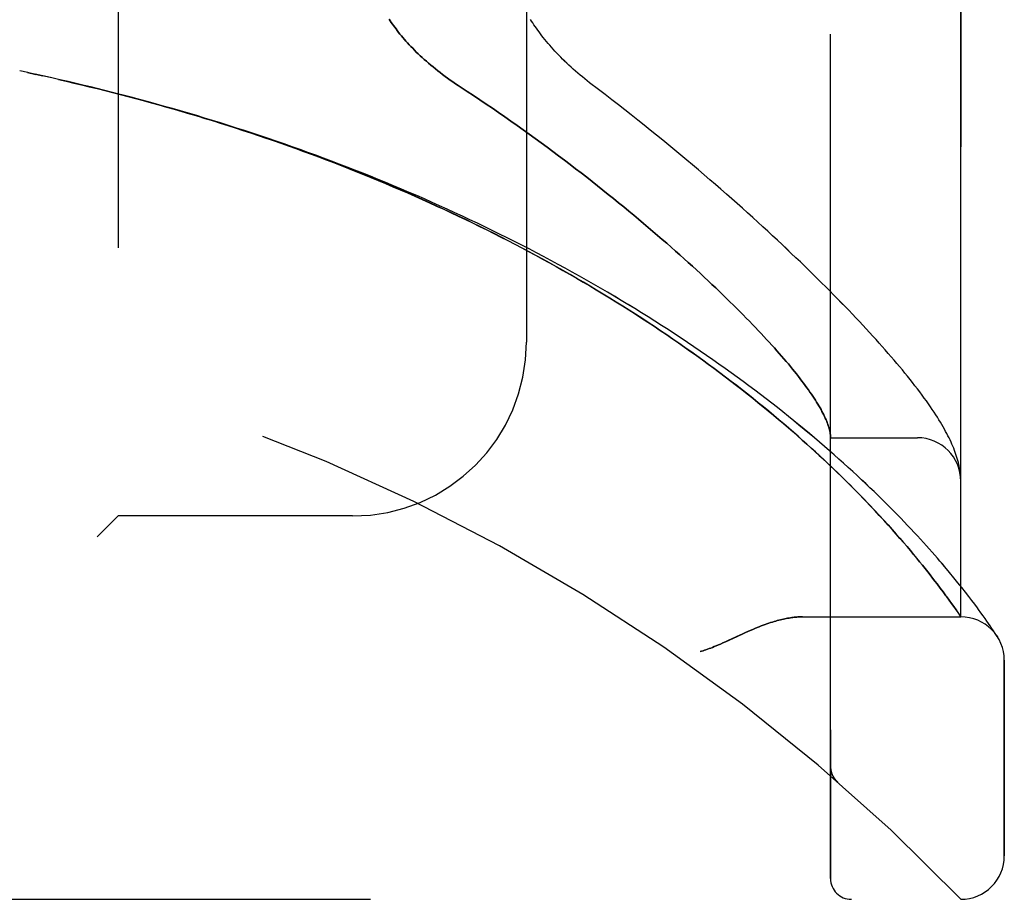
# Model space of a CAD drawing. Header units: inches. Extents: x 0 to 221, y 0 to 143.
# Tile 240 of 256: x 114.03 to 115.45, y 36.97 to 38.23. Entities that reach past the tile are written whole.
import ezdxf

# ---------------------------------------------------------------- set-up
doc = ezdxf.new("R2010")
doc.units = ezdxf.units.IN
doc.header["$LTSCALE"] = 12.142857
doc.header["$MEASUREMENT"] = 0
doc.linetypes.add('HIDDEN', pattern=[0.2, 0.1, -0.1])
doc.layers.add('LEFTHAND_DOOR_ASSEMBLY', color=7, linetype='CONTINUOUS')
doc.layers.add('RIGHTHAND_DOOR_ASSEMBLY', color=7, linetype='CONTINUOUS')

msp = doc.modelspace()

# ---------------------------------------------------------------- linework, layer by layer
at = {"layer": 'LEFTHAND_DOOR_ASSEMBLY', "color": 8, "linetype": 'HIDDEN'}
for p, q in [((115.198, 36.9993), (115.198, 39.6418)), ((115.3855, 37.3756), (115.3855, 39.2656)), ((114.173, 39.1206), (114.173, 37.5206)), ((114.7605, 38.8706), (114.7605, 37.7706)), ((114.043, 38.1582), (114.0315, 38.1606)), ((114.0546, 38.1557), (114.0426, 38.1582)), ((115.198, 37.6331), (115.323, 37.6331)), ((115.3847, 37.5829), (115.3845, 37.584)), ((115.3848, 37.5822), (115.3847, 37.5829)), ((115.3848, 37.5815), (115.3848, 37.5822)), ((115.385, 37.5798), (115.385, 37.5805)), ((115.3851, 37.5791), (115.385, 37.5798)), ((115.3852, 37.5785), (115.3851, 37.5791)), ((115.3852, 37.5778), (115.3852, 37.5785)), ((115.3853, 37.5771), (115.3852, 37.5778)), ((115.239, 37.5521), (115.2308, 37.5604)), ((115.2468, 37.5441), (115.239, 37.5521)), ((115.2543, 37.5363), (115.2468, 37.5441)), ((115.2614, 37.5288), (115.2543, 37.5363)), ((115.2682, 37.5215), (115.2614, 37.5288)), ((114.173, 37.5206), (114.143, 37.4906)), ((114.5105, 37.5206), (114.173, 37.5206)), ((115.2747, 37.5145), (115.2682, 37.5215)), ((115.2809, 37.5076), (115.2747, 37.5145)), ((115.2868, 37.501), (115.2809, 37.5076)), ((115.2925, 37.4946), (115.2868, 37.501)), ((115.2979, 37.4884), (115.2925, 37.4946)), ((115.3032, 37.4824), (115.2979, 37.4884)), ((115.3082, 37.4765), (115.3032, 37.4824)), ((115.313, 37.4709), (115.3082, 37.4765)), ((115.3176, 37.4654), (115.313, 37.4709)), ((115.322, 37.46), (115.3176, 37.4654)), ((115.3262, 37.4549), (115.322, 37.46)), ((115.3303, 37.4499), (115.3262, 37.4549)), ((115.3342, 37.445), (115.3303, 37.4499)), ((115.3379, 37.4403), (115.3342, 37.445)), ((115.3415, 37.4358), (115.3379, 37.4403)), ((115.3692, 37.4395), (115.3625, 37.4475)), ((115.3754, 37.4319), (115.3692, 37.4395)), ((115.3449, 37.4313), (115.3415, 37.4358)), ((115.3482, 37.4271), (115.3449, 37.4313)), ((115.3514, 37.4229), (115.3482, 37.4271)), ((115.3813, 37.4247), (115.3754, 37.4319)), ((115.3868, 37.4178), (115.3813, 37.4247)), ((115.3559, 37.4169), (115.3514, 37.4229)), ((115.3601, 37.4113), (115.3559, 37.4169)), ((115.392, 37.4112), (115.3868, 37.4178)), ((115.3968, 37.405), (115.392, 37.4112)), ((115.3688, 37.3994), (115.3653, 37.4043)), ((115.3721, 37.3948), (115.3688, 37.3994)), ((115.4013, 37.3992), (115.3968, 37.405)), ((115.4054, 37.3937), (115.4013, 37.3992)), ((115.3752, 37.3905), (115.3721, 37.3948)), ((115.3786, 37.3856), (115.3752, 37.3905)), ((115.3814, 37.3816), (115.3786, 37.3856)), ((115.4144, 37.3814), (115.411, 37.386)), ((115.1575, 37.3756), (115.3855, 37.3756)), ((115.3849, 37.3765), (115.3814, 37.3816)), ((115.4175, 37.377), (115.4144, 37.3814)), ((115.4204, 37.373), (115.4175, 37.377)), ((115.423, 37.3693), (115.4204, 37.373)), ((115.4253, 37.3659), (115.423, 37.3693)), ((115.4275, 37.3628), (115.4253, 37.3659)), ((115.4302, 37.3588), (115.4275, 37.3628)), ((115.4325, 37.3553), (115.4302, 37.3588)), ((115.4349, 37.3517), (115.4325, 37.3553)), ((115.4369, 37.3487), (115.4349, 37.3517)), ((115.448, 37.0318), (115.448, 37.3131)), ((115.198, 37.1606), (115.198, 37.1561)), ((115.2081, 37.1382), (115.2083, 37.138)), ((113.3218, 36.9693), (115.3855, 36.9693))]:
    msp.add_line(p, q, dxfattribs=at)
for points in [[(114.563, 38.2351), (114.5645, 38.2328), (114.5661, 38.2305), (114.5677, 38.2281), (114.5694, 38.2258), (114.5711, 38.2234), (114.5729, 38.221), (114.5747, 38.2186), (114.5766, 38.2161), (114.5786, 38.2136), (114.5807, 38.2111), (114.5828, 38.2086), (114.585, 38.2061), (114.5872, 38.2036), (114.5895, 38.201), (114.5919, 38.1984), (114.5943, 38.1958), (114.5969, 38.1932), (114.5995, 38.1906), (114.6021, 38.1879), (114.6049, 38.1853), (114.6077, 38.1826), (114.6106, 38.1799), (114.6136, 38.1772), (114.6166, 38.1745), (114.6197, 38.1718), (114.6229, 38.1691), (114.6261, 38.1664), (114.6295, 38.1637), (114.6329, 38.161), (114.6363, 38.1583), (114.6399, 38.1556), (114.6434, 38.1529), (114.6471, 38.1502), (114.6508, 38.1476), (114.6546, 38.1449), (114.6584, 38.1423), (114.6623, 38.1397), (114.6753, 38.1312)], [(114.8643, 38.1339), (114.8513, 38.1438), (114.8479, 38.1465), (114.8444, 38.1492), (114.841, 38.152), (114.8377, 38.1547), (114.8344, 38.1575), (114.8311, 38.1604), (114.8279, 38.1632), (114.8247, 38.1661), (114.8216, 38.1689), (114.8185, 38.1718), (114.8156, 38.1747), (114.8126, 38.1775), (114.8098, 38.1804), (114.807, 38.1833), (114.8042, 38.1861), (114.8016, 38.189), (114.799, 38.1918), (114.7964, 38.1947), (114.794, 38.1975), (114.7916, 38.2003), (114.7892, 38.2031), (114.787, 38.2058), (114.7848, 38.2086), (114.7827, 38.2113), (114.7806, 38.214), (114.7786, 38.2167), (114.7767, 38.2194), (114.7748, 38.222), (114.773, 38.2246), (114.7713, 38.2272), (114.7696, 38.2297), (114.768, 38.2322), (114.7665, 38.2347)], [(114.076, 38.151), (114.0649, 38.1534), (114.0538, 38.1559)], [(114.0778, 38.1506), (114.0662, 38.1532), (114.0546, 38.1557)], [(115.3625, 37.4475), (115.359, 37.4516), (115.3554, 37.4557), (115.3517, 37.46), (115.3479, 37.4644), (115.344, 37.4688), (115.34, 37.4733), (115.3359, 37.4779), (115.3317, 37.4826), (115.3273, 37.4874), (115.3229, 37.4922), (115.3183, 37.4971), (115.3136, 37.5021), (115.3088, 37.5071), (115.3039, 37.5123), (115.2989, 37.5175), (115.2938, 37.5227), (115.2886, 37.5281), (115.2832, 37.5335), (115.2777, 37.5389), (115.2721, 37.5444), (115.2664, 37.55), (115.2606, 37.5556), (115.2547, 37.5613), (115.2487, 37.5671), (115.2425, 37.5728), (115.2362, 37.5787), (115.2299, 37.5845), (115.2234, 37.5905), (115.2168, 37.5964), (115.2101, 37.6024), (115.2033, 37.6084), (115.1963, 37.6145), (115.1893, 37.6206), (115.1822, 37.6267), (115.1749, 37.6329), (115.1676, 37.6391), (115.1602, 37.6453), (115.1526, 37.6515), (115.145, 37.6577), (115.1373, 37.6639), (115.1294, 37.6702), (115.1215, 37.6764), (115.1135, 37.6827), (115.1054, 37.689), (115.0972, 37.6953), (115.0889, 37.7015), (115.0805, 37.7078), (115.0721, 37.7141), (115.0635, 37.7204), (115.0549, 37.7266), (115.0462, 37.7329), (115.0374, 37.7391), (115.0285, 37.7454), (115.0196, 37.7516), (115.0105, 37.7578), (115.0014, 37.764), (114.9923, 37.7702), (114.983, 37.7763), (114.9737, 37.7825), (114.9643, 37.7886), (114.9549, 37.7947), (114.9453, 37.8007), (114.9358, 37.8068), (114.9261, 37.8128), (114.9164, 37.8188), (114.9066, 37.8247), (114.8968, 37.8307), (114.8869, 37.8366), (114.877, 37.8424), (114.867, 37.8483), (114.857, 37.8541), (114.8469, 37.8598), (114.8367, 37.8655), (114.8265, 37.8712), (114.8162, 37.8769), (114.806, 37.8825), (114.7956, 37.8881), (114.7852, 37.8936), (114.7748, 37.8991), (114.7643, 37.9046), (114.7538, 37.91), (114.7432, 37.9154), (114.7326, 37.9207), (114.722, 37.926), (114.7113, 37.9312), (114.7006, 37.9364), (114.6899, 37.9416), (114.6791, 37.9467), (114.6683, 37.9518), (114.6574, 37.9568), (114.6465, 37.9618), (114.6356, 37.9667), (114.6247, 37.9716), (114.6137, 37.9765), (114.6027, 37.9813), (114.5917, 37.986), (114.5806, 37.9907), (114.5695, 37.9954), (114.5584, 38), (114.5473, 38.0046), (114.5361, 38.0091), (114.5249, 38.0135), (114.5137, 38.018), (114.5025, 38.0223), (114.4913, 38.0267), (114.48, 38.0309), (114.4687, 38.0352), (114.4574, 38.0394), (114.4461, 38.0435), (114.4348, 38.0476), (114.4234, 38.0516), (114.412, 38.0556), (114.4007, 38.0596), (114.3892, 38.0635), (114.3778, 38.0673), (114.3664, 38.0711), (114.355, 38.0749), (114.3435, 38.0786), (114.332, 38.0822), (114.3206, 38.0858), (114.3091, 38.0894), (114.2976, 38.0929), (114.2861, 38.0964), (114.2745, 38.0998), (114.263, 38.1032), (114.2515, 38.1065), (114.2399, 38.1097), (114.2284, 38.113), (114.2168, 38.1162), (114.2052, 38.1193), (114.1937, 38.1224), (114.1821, 38.1254), (114.1705, 38.1284), (114.1589, 38.1313), (114.1474, 38.1342), (114.1358, 38.1371), (114.1242, 38.1399), (114.1126, 38.1426), (114.101, 38.1453), (114.0894, 38.148), (114.076, 38.151)], [(115.2308, 37.5604), (115.2265, 37.5647), (115.2221, 37.5691), (115.2175, 37.5736), (115.2129, 37.5782), (115.2081, 37.5828), (115.2032, 37.5875), (115.1981, 37.5924), (115.1929, 37.5973), (115.1875, 37.6023), (115.182, 37.6075), (115.1762, 37.6128), (115.1703, 37.6182), (115.1641, 37.6238), (115.1578, 37.6294), (115.1513, 37.6352), (115.1446, 37.6411), (115.1378, 37.647), (115.1308, 37.653), (115.1236, 37.6591), (115.1164, 37.6652), (115.109, 37.6713), (115.1016, 37.6774), (115.0941, 37.6835), (115.0865, 37.6897), (115.0788, 37.6958), (115.071, 37.7019), (115.0631, 37.7081), (115.0551, 37.7142), (115.0471, 37.7204), (115.0389, 37.7265), (115.0307, 37.7326), (115.0225, 37.7387), (115.0141, 37.7448), (115.0057, 37.7509), (114.9971, 37.757), (114.9886, 37.7631), (114.9799, 37.7691), (114.9712, 37.7751), (114.9624, 37.7812), (114.9535, 37.7871), (114.9446, 37.7931), (114.9356, 37.799), (114.9265, 37.805), (114.9174, 37.8108), (114.9082, 37.8167), (114.899, 37.8225), (114.8897, 37.8283), (114.8804, 37.8341), (114.871, 37.8398), (114.8615, 37.8455), (114.852, 37.8512), (114.8424, 37.8568), (114.8328, 37.8624), (114.8232, 37.868), (114.8135, 37.8735), (114.8037, 37.879), (114.7939, 37.8845), (114.7841, 37.8899), (114.7742, 37.8953), (114.7642, 37.9006), (114.7543, 37.9059), (114.7443, 37.9112), (114.7342, 37.9164), (114.7241, 37.9216), (114.714, 37.9267), (114.7038, 37.9318), (114.6936, 37.9369), (114.6834, 37.9419), (114.6731, 37.9468), (114.6628, 37.9518), (114.6525, 37.9566), (114.6421, 37.9615), (114.6317, 37.9663), (114.6213, 37.971), (114.6108, 37.9757), (114.6003, 37.9804), (114.5898, 37.985), (114.5793, 37.9896), (114.5687, 37.9941), (114.5581, 37.9986), (114.5475, 38.003), (114.5368, 38.0074), (114.5262, 38.0117), (114.5155, 38.016), (114.5048, 38.0203), (114.494, 38.0245), (114.4833, 38.0287), (114.4725, 38.0328), (114.4617, 38.0369), (114.4509, 38.0409), (114.4401, 38.0449), (114.4292, 38.0488), (114.4184, 38.0527), (114.4075, 38.0565), (114.3966, 38.0603), (114.3857, 38.0641), (114.3748, 38.0678), (114.3638, 38.0715), (114.3529, 38.0751), (114.3419, 38.0787), (114.3309, 38.0822), (114.3199, 38.0857), (114.3089, 38.0891), (114.2979, 38.0925), (114.2869, 38.0958), (114.2758, 38.0991), (114.2648, 38.1024), (114.2537, 38.1056), (114.2427, 38.1088), (114.2316, 38.1119), (114.2205, 38.115), (114.2095, 38.118), (114.1984, 38.121), (114.1873, 38.1239), (114.1762, 38.1268), (114.1651, 38.1297), (114.1539, 38.1325), (114.1428, 38.1353), (114.1317, 38.138), (114.1206, 38.1407), (114.1094, 38.1433), (114.0983, 38.1459), (114.0872, 38.1485)], [(115.3845, 37.584), (115.3841, 37.5866), (115.3837, 37.5893), (115.3832, 37.5921), (115.3826, 37.5948), (115.3819, 37.5977), (115.3811, 37.6005), (115.3803, 37.6034), (115.3794, 37.6063), (115.3785, 37.6092), (115.3774, 37.6121), (115.3764, 37.615), (115.3752, 37.618), (115.374, 37.6209), (115.3727, 37.6239), (115.3714, 37.6269), (115.37, 37.6299), (115.3685, 37.6329), (115.3669, 37.636), (115.3653, 37.6392), (115.3636, 37.6423), (115.3619, 37.6455), (115.36, 37.6488), (115.3581, 37.6521), (115.3561, 37.6555), (115.3539, 37.659), (115.3517, 37.6625), (115.3494, 37.6662), (115.3469, 37.6699), (115.3444, 37.6738), (115.3417, 37.6777), (115.3388, 37.6818), (115.3359, 37.686), (115.3328, 37.6902), (115.3296, 37.6946), (115.3264, 37.699), (115.323, 37.7034), (115.3195, 37.7079), (115.316, 37.7124), (115.3124, 37.7169), (115.3088, 37.7215), (115.3051, 37.7261), (115.3013, 37.7307), (115.2974, 37.7354), (115.2934, 37.7401), (115.2894, 37.7448), (115.2853, 37.7496), (115.2811, 37.7545), (115.2768, 37.7594), (115.2725, 37.7643), (115.268, 37.7693), (115.2635, 37.7743), (115.2589, 37.7794), (115.2542, 37.7845), (115.2494, 37.7897), (115.2446, 37.7949), (115.2396, 37.8002), (115.2346, 37.8056), (115.2295, 37.8109), (115.2242, 37.8164), (115.2189, 37.8219), (115.2136, 37.8274), (115.2081, 37.833), (115.2025, 37.8387), (115.1968, 37.8444), (115.1911, 37.8502), (115.1852, 37.856), (115.1793, 37.8619), (115.1732, 37.8678), (115.1671, 37.8738), (115.1609, 37.8798), (115.1546, 37.8859), (115.1481, 37.8921), (115.1416, 37.8983), (115.135, 37.9045), (115.1283, 37.9109), (115.1215, 37.9172), (115.1146, 37.9236), (115.1076, 37.9301), (115.1005, 37.9366), (115.0934, 37.9432), (115.0861, 37.9498), (115.0787, 37.9564), (115.0712, 37.9631), (115.0636, 37.9699), (115.0559, 37.9767), (115.0482, 37.9835), (115.0403, 37.9904), (115.0324, 37.9973), (115.0243, 38.0043), (115.0162, 38.0113), (115.0079, 38.0183), (114.9996, 38.0254), (114.9912, 38.0325), (114.9826, 38.0396), (114.974, 38.0467), (114.9653, 38.0539), (114.9566, 38.0611), (114.9477, 38.0684), (114.9387, 38.0756), (114.9297, 38.0829), (114.9206, 38.0901), (114.9114, 38.0974), (114.9021, 38.1047), (114.8928, 38.112), (114.8834, 38.1193), (114.8739, 38.1266), (114.8643, 38.1339)], [(114.6753, 38.1312), (114.6845, 38.1252), (114.6935, 38.1191), (114.7026, 38.113), (114.7116, 38.1069), (114.7205, 38.1008), (114.7294, 38.0946), (114.7383, 38.0885), (114.747, 38.0823), (114.7558, 38.0761), (114.7645, 38.0698), (114.7731, 38.0636), (114.7816, 38.0574), (114.7901, 38.0512), (114.7985, 38.0449), (114.8068, 38.0387), (114.8151, 38.0325), (114.8232, 38.0263), (114.8313, 38.0201), (114.8393, 38.0139), (114.8473, 38.0077), (114.8551, 38.0016), (114.8629, 37.9954), (114.8706, 37.9893), (114.8782, 37.9832), (114.8857, 37.9772), (114.8931, 37.9712), (114.9004, 37.9652), (114.9077, 37.9592), (114.9148, 37.9533), (114.9219, 37.9474), (114.9289, 37.9415), (114.9357, 37.9357), (114.9425, 37.9299), (114.9492, 37.9241), (114.9558, 37.9184), (114.9623, 37.9128), (114.9687, 37.9072), (114.975, 37.9016), (114.9812, 37.8961), (114.9873, 37.8906), (114.9933, 37.8851), (114.9992, 37.8798), (115.0051, 37.8744), (115.0108, 37.8692), (115.0164, 37.8639), (115.022, 37.8587), (115.0274, 37.8536), (115.0328, 37.8485), (115.0381, 37.8435), (115.0432, 37.8385), (115.0483, 37.8336), (115.0533, 37.8287), (115.0582, 37.8239), (115.063, 37.8192), (115.0677, 37.8145), (115.0723, 37.8098), (115.0768, 37.8052), (115.0813, 37.8007), (115.0856, 37.7962), (115.0899, 37.7917), (115.0941, 37.7874), (115.0981, 37.7831), (115.1021, 37.7788), (115.106, 37.7746), (115.1098, 37.7704), (115.1136, 37.7663), (115.1172, 37.7623), (115.1208, 37.7583), (115.1242, 37.7544), (115.1276, 37.7505), (115.1309, 37.7467), (115.1341, 37.7429), (115.1373, 37.7392), (115.1403, 37.7355), (115.1433, 37.7319), (115.1461, 37.7284), (115.1489, 37.7249), (115.1517, 37.7214), (115.1543, 37.718), (115.1569, 37.7147), (115.1593, 37.7114), (115.1617, 37.7082), (115.164, 37.705), (115.1663, 37.7019), (115.1684, 37.6988), (115.1705, 37.6958), (115.1725, 37.6929), (115.1744, 37.69), (115.1763, 37.6871), (115.178, 37.6843), (115.1797, 37.6816), (115.1813, 37.6789), (115.1829, 37.6762), (115.1843, 37.6736), (115.1857, 37.6711), (115.187, 37.6686), (115.1883, 37.6661), (115.1894, 37.6637), (115.1905, 37.6614), (115.1915, 37.6591), (115.1925, 37.6569), (115.1933, 37.6547), (115.1941, 37.6525), (115.1948, 37.6504), (115.1955, 37.6484), (115.196, 37.6464), (115.1965, 37.6444), (115.197, 37.6425), (115.1973, 37.6407), (115.1976, 37.6389), (115.1978, 37.6371)], [(115.1978, 37.6371), (115.1978, 37.6367), (115.1979, 37.6362), (115.1979, 37.6358), (115.1979, 37.6354), (115.198, 37.635), (115.198, 37.6347), (115.198, 37.6344), (115.198, 37.6341)], [(115.385, 37.5805), (115.3849, 37.5808), (115.3848, 37.5815)], [(115.3855, 37.5717), (115.3855, 37.572), (115.3855, 37.5724), (115.3855, 37.5728), (115.3855, 37.5731), (115.3855, 37.5735), (115.3855, 37.5739), (115.3854, 37.5742), (115.3854, 37.5746), (115.3854, 37.575), (115.3854, 37.5753), (115.3854, 37.5757), (115.3854, 37.5761), (115.3853, 37.5764), (115.3853, 37.5771)], [(115.3653, 37.4043), (115.364, 37.406), (115.3601, 37.4113)], [(115.411, 37.386), (115.4092, 37.3885), (115.4054, 37.3937)], [(115.1575, 37.3756), (115.1559, 37.3756), (115.1543, 37.3755), (115.1526, 37.3755), (115.151, 37.3754), (115.1493, 37.3753), (115.1475, 37.3751), (115.1457, 37.3749), (115.1439, 37.3747), (115.1421, 37.3745), (115.1402, 37.3742), (115.1383, 37.3739), (115.1363, 37.3736), (115.1343, 37.3732), (115.1323, 37.3728), (115.1302, 37.3724), (115.1281, 37.3719), (115.1259, 37.3714), (115.1237, 37.3708), (115.1214, 37.3702), (115.1191, 37.3695), (115.1167, 37.3688), (115.1143, 37.3681), (115.1118, 37.3673), (115.1092, 37.3665), (115.1066, 37.3656), (115.1039, 37.3646), (115.1012, 37.3636), (115.0983, 37.3625), (115.0954, 37.3614), (115.0924, 37.3602), (115.0892, 37.3589), (115.086, 37.3576), (115.0826, 37.3561), (115.0791, 37.3546), (115.0755, 37.353), (115.0717, 37.3513), (115.0677, 37.3494), (115.0507, 37.3415)], [(115.3855, 37.3756), (115.3855, 37.3756), (115.3849, 37.3765)], [(115.0507, 37.3415), (115.0468, 37.3397), (115.0432, 37.3381), (115.0398, 37.3365), (115.0366, 37.3351), (115.0336, 37.3338), (115.0308, 37.3327), (115.0281, 37.3316), (115.0256, 37.3307), (115.0233, 37.3298), (115.021, 37.329), (115.0188, 37.3282), (115.0167, 37.3275), (115.0146, 37.3268), (115.0125, 37.3262), (115.0105, 37.3256)], [(115.4379, 37.3471), (115.4379, 37.3471), (115.4369, 37.3487)], [(115.198, 37.1604), (115.198, 37.16), (115.198, 37.1594), (115.198, 37.1588), (115.1981, 37.1582), (115.1981, 37.1576), (115.1982, 37.1569), (115.1983, 37.1563), (115.1984, 37.1557), (115.1985, 37.1551), (115.1986, 37.1545), (115.1988, 37.1539), (115.1989, 37.1533), (115.199, 37.1527), (115.1992, 37.1522), (115.1994, 37.1516), (115.1996, 37.151), (115.1998, 37.1504), (115.2, 37.1499)], [(115.2, 37.1499), (115.2002, 37.1493), (115.2005, 37.1487), (115.2007, 37.1481), (115.201, 37.1476), (115.2013, 37.147), (115.2016, 37.1465), (115.2018, 37.1459), (115.2022, 37.1454), (115.2025, 37.1449), (115.2028, 37.1443), (115.2031, 37.1438), (115.2035, 37.1433), (115.2038, 37.1428), (115.2042, 37.1424)], [(115.2083, 37.138), (115.2081, 37.1382), (115.2078, 37.1384), (115.2076, 37.1386), (115.2074, 37.1388), (115.2072, 37.1391), (115.2069, 37.1393), (115.2067, 37.1395), (115.2065, 37.1397), (115.2063, 37.1399), (115.2061, 37.1401), (115.2059, 37.1403), (115.2057, 37.1406), (115.2055, 37.1408), (115.2053, 37.141), (115.2051, 37.1412), (115.2049, 37.1414), (115.2047, 37.1417), (115.2046, 37.1419), (115.2044, 37.1421), (115.2042, 37.1424)]]:
    msp.add_lwpolyline(points, dxfattribs=at)
for centre, radius, start, end in [((113.3855, 35.0455), 2.7751, 43.8884, 90), ((114.5105, 37.7706), 0.25, 270, 360), ((115.323, 37.5706), 0.0625, 0, 90), ((115.3855, 37.3131), 0.0625, 0, 90), ((115.3855, 37.0318), 0.0625, 270, 360), ((115.228, 36.9993), 0.03, 180, 270)]:
    msp.add_arc(centre, radius, start, end, dxfattribs=at)
at = {"layer": 'RIGHTHAND_DOOR_ASSEMBLY', "color": 8, "linetype": 'HIDDEN'}
for p, q in [((115.198, 39.6418), (115.198, 36.9993)), ((115.3855, 39.2656), (115.3855, 37.3756)), ((114.173, 39.1206), (114.173, 37.5206)), ((114.7605, 38.8706), (114.7605, 37.7706)), ((114.043, 38.1582), (114.0315, 38.1606)), ((114.0426, 38.1582), (114.0546, 38.1557)), ((114.0538, 38.1559), (114.0649, 38.1534)), ((114.0662, 38.1532), (114.0546, 38.1557)), ((114.0778, 38.1506), (114.0649, 38.1534)), ((115.198, 37.6331), (115.323, 37.6331)), ((115.3847, 37.5829), (115.3845, 37.584)), ((115.3848, 37.5822), (115.3847, 37.5829)), ((115.3848, 37.5815), (115.3848, 37.5822)), ((115.385, 37.5798), (115.385, 37.5805)), ((115.3851, 37.5791), (115.385, 37.5798)), ((115.3852, 37.5785), (115.3851, 37.5791)), ((115.3852, 37.5778), (115.3852, 37.5785)), ((115.3853, 37.5771), (115.3852, 37.5778)), ((115.3853, 37.5764), (115.3853, 37.5771)), ((115.2306, 37.5607), (115.2388, 37.5523)), ((115.2388, 37.5523), (115.2466, 37.5443)), ((115.2466, 37.5443), (115.2541, 37.5365)), ((115.2541, 37.5365), (115.2612, 37.529)), ((115.2612, 37.529), (115.268, 37.5217)), ((114.143, 37.4906), (114.173, 37.5206)), ((114.5105, 37.5206), (114.173, 37.5206)), ((115.268, 37.5217), (115.2746, 37.5146)), ((115.2746, 37.5146), (115.2808, 37.5078)), ((115.2808, 37.5078), (115.2867, 37.5011)), ((115.2867, 37.5011), (115.2924, 37.4947)), ((115.2924, 37.4947), (115.2978, 37.4885)), ((115.2978, 37.4885), (115.3031, 37.4825)), ((115.3031, 37.4825), (115.3081, 37.4766)), ((115.3081, 37.4766), (115.3129, 37.4709)), ((115.3129, 37.4709), (115.3175, 37.4654)), ((115.3175, 37.4654), (115.3219, 37.4601)), ((115.3219, 37.4601), (115.3262, 37.4549)), ((115.3262, 37.4549), (115.3302, 37.4499)), ((115.3302, 37.4499), (115.3341, 37.445)), ((115.3341, 37.445), (115.3379, 37.4403)), ((115.3379, 37.4403), (115.3415, 37.4358)), ((115.3692, 37.4395), (115.3625, 37.4474)), ((115.3755, 37.4319), (115.3692, 37.4395)), ((115.3415, 37.4358), (115.3449, 37.4313)), ((115.3449, 37.4313), (115.3482, 37.4271)), ((115.3482, 37.4271), (115.3514, 37.4229)), ((115.3813, 37.4246), (115.3755, 37.4319)), ((115.3869, 37.4177), (115.3813, 37.4246)), ((115.3514, 37.4229), (115.3559, 37.4169)), ((115.3559, 37.4169), (115.3601, 37.4113)), ((115.392, 37.4112), (115.3869, 37.4177)), ((115.3968, 37.405), (115.392, 37.4112)), ((115.3653, 37.4043), (115.3689, 37.3994)), ((115.3689, 37.3994), (115.3722, 37.3948)), ((115.4013, 37.3992), (115.3968, 37.405)), ((115.4054, 37.3937), (115.4013, 37.3992)), ((115.3722, 37.3948), (115.3752, 37.3905)), ((115.3752, 37.3905), (115.3787, 37.3855)), ((115.4144, 37.3814), (115.411, 37.386)), ((115.1575, 37.3756), (115.3855, 37.3756)), ((115.4175, 37.377), (115.4144, 37.3814)), ((115.4204, 37.373), (115.4175, 37.377)), ((115.423, 37.3693), (115.4204, 37.373)), ((115.4253, 37.3659), (115.423, 37.3693)), ((115.4275, 37.3628), (115.4253, 37.3659)), ((115.4302, 37.3587), (115.4275, 37.3628)), ((115.4325, 37.3553), (115.4302, 37.3587)), ((115.4349, 37.3517), (115.4325, 37.3553)), ((115.4369, 37.3487), (115.4349, 37.3517)), ((115.4369, 37.3487), (115.4382, 37.3466)), ((115.4382, 37.3466), (115.4379, 37.3471)), ((115.448, 37.3131), (115.448, 37.0318)), ((115.198, 37.1606), (115.198, 37.1561)), ((115.2081, 37.1382), (115.2083, 37.138)), ((113.3218, 36.9693), (115.3855, 36.9693))]:
    msp.add_line(p, q, dxfattribs=at)
for points in [[(114.6753, 38.1312), (114.6623, 38.1397), (114.6584, 38.1423), (114.6546, 38.1449), (114.6508, 38.1476), (114.6471, 38.1502), (114.6434, 38.1529), (114.6399, 38.1556), (114.6363, 38.1583), (114.6329, 38.161), (114.6295, 38.1637), (114.6261, 38.1664), (114.6229, 38.1691), (114.6197, 38.1718), (114.6166, 38.1745), (114.6136, 38.1772), (114.6106, 38.1799), (114.6077, 38.1826), (114.6049, 38.1853), (114.6021, 38.1879), (114.5995, 38.1906), (114.5969, 38.1932), (114.5943, 38.1958), (114.5919, 38.1984), (114.5895, 38.201), (114.5872, 38.2036), (114.585, 38.2061), (114.5828, 38.2086), (114.5807, 38.2111), (114.5786, 38.2136), (114.5766, 38.2161), (114.5747, 38.2186), (114.5729, 38.221), (114.5711, 38.2234), (114.5694, 38.2258), (114.5677, 38.2281), (114.5661, 38.2305), (114.5645, 38.2328), (114.563, 38.2351)], [(114.8643, 38.1339), (114.8513, 38.1438), (114.8478, 38.1465), (114.8444, 38.1492), (114.841, 38.152), (114.8377, 38.1548), (114.8343, 38.1576), (114.8311, 38.1604), (114.8279, 38.1632), (114.8247, 38.1661), (114.8216, 38.1689), (114.8185, 38.1718), (114.8155, 38.1747), (114.8126, 38.1775), (114.8098, 38.1804), (114.807, 38.1833), (114.8042, 38.1861), (114.8016, 38.189), (114.799, 38.1918), (114.7964, 38.1947), (114.794, 38.1975), (114.7916, 38.2003), (114.7892, 38.2031), (114.787, 38.2059), (114.7848, 38.2086), (114.7826, 38.2113), (114.7806, 38.214), (114.7786, 38.2167), (114.7767, 38.2194), (114.7748, 38.222), (114.773, 38.2246), (114.7713, 38.2272), (114.7696, 38.2297), (114.768, 38.2322), (114.7665, 38.2347)], [(115.3625, 37.4474), (115.359, 37.4515), (115.3554, 37.4557), (115.3517, 37.46), (115.3479, 37.4644), (115.344, 37.4688), (115.34, 37.4733), (115.3359, 37.4779), (115.3317, 37.4826), (115.3273, 37.4873), (115.3229, 37.4922), (115.3183, 37.4971), (115.3136, 37.5021), (115.3089, 37.5071), (115.304, 37.5123), (115.2989, 37.5175), (115.2938, 37.5227), (115.2886, 37.528), (115.2832, 37.5334), (115.2777, 37.5389), (115.2722, 37.5444), (115.2665, 37.55), (115.2606, 37.5556), (115.2547, 37.5613), (115.2487, 37.567), (115.2425, 37.5728), (115.2363, 37.5787), (115.2299, 37.5845), (115.2234, 37.5904), (115.2168, 37.5964), (115.2101, 37.6024), (115.2033, 37.6084), (115.1964, 37.6145), (115.1893, 37.6206), (115.1822, 37.6267), (115.175, 37.6329), (115.1676, 37.639), (115.1602, 37.6452), (115.1526, 37.6514), (115.145, 37.6577), (115.1373, 37.6639), (115.1294, 37.6702), (115.1215, 37.6764), (115.1135, 37.6827), (115.1054, 37.689), (115.0972, 37.6952), (115.0889, 37.7015), (115.0805, 37.7078), (115.0721, 37.7141), (115.0635, 37.7203), (115.0549, 37.7266), (115.0462, 37.7329), (115.0374, 37.7391), (115.0285, 37.7454), (115.0196, 37.7516), (115.0105, 37.7578), (115.0014, 37.764), (114.9923, 37.7702), (114.983, 37.7763), (114.9737, 37.7825), (114.9643, 37.7886), (114.9549, 37.7947), (114.9454, 37.8007), (114.9358, 37.8068), (114.9261, 37.8128), (114.9164, 37.8188), (114.9067, 37.8247), (114.8968, 37.8307), (114.887, 37.8366), (114.877, 37.8424), (114.867, 37.8482), (114.857, 37.854), (114.8469, 37.8598), (114.8367, 37.8655), (114.8265, 37.8712), (114.8163, 37.8769), (114.806, 37.8825), (114.7956, 37.8881), (114.7852, 37.8936), (114.7748, 37.8991), (114.7643, 37.9046), (114.7538, 37.91), (114.7432, 37.9153), (114.7326, 37.9207), (114.722, 37.926), (114.7113, 37.9312), (114.7006, 37.9364), (114.6899, 37.9416), (114.6791, 37.9467), (114.6683, 37.9518), (114.6574, 37.9568), (114.6465, 37.9618), (114.6356, 37.9667), (114.6247, 37.9716), (114.6137, 37.9765), (114.6027, 37.9813), (114.5917, 37.986), (114.5806, 37.9907), (114.5695, 37.9954), (114.5584, 38), (114.5473, 38.0045), (114.5361, 38.0091), (114.525, 38.0135), (114.5138, 38.018), (114.5025, 38.0223), (114.4913, 38.0267), (114.48, 38.0309), (114.4687, 38.0352), (114.4574, 38.0394), (114.4461, 38.0435), (114.4348, 38.0476), (114.4234, 38.0516), (114.4121, 38.0556), (114.4007, 38.0596), (114.3893, 38.0635), (114.3778, 38.0673), (114.3664, 38.0711), (114.355, 38.0749), (114.3435, 38.0786), (114.332, 38.0822), (114.3206, 38.0858), (114.3091, 38.0894), (114.2976, 38.0929), (114.2861, 38.0964), (114.2745, 38.0998), (114.263, 38.1031), (114.2515, 38.1065), (114.2399, 38.1097), (114.2284, 38.113), (114.2168, 38.1161), (114.2053, 38.1193), (114.1937, 38.1224), (114.1821, 38.1254), (114.1705, 38.1284), (114.159, 38.1313), (114.1474, 38.1342), (114.1358, 38.1371), (114.1242, 38.1399), (114.1126, 38.1426), (114.101, 38.1453), (114.0894, 38.148), (114.076, 38.151)], [(114.0871, 38.1485), (114.0983, 38.1459), (114.1094, 38.1433), (114.1205, 38.1407), (114.1316, 38.138), (114.1428, 38.1353), (114.1539, 38.1325), (114.165, 38.1297), (114.1761, 38.1269), (114.1872, 38.124), (114.1983, 38.121), (114.2093, 38.118), (114.2204, 38.115), (114.2315, 38.1119), (114.2426, 38.1088), (114.2536, 38.1057), (114.2647, 38.1024), (114.2757, 38.0992), (114.2867, 38.0959), (114.2977, 38.0925), (114.3087, 38.0892), (114.3197, 38.0857), (114.3307, 38.0822), (114.3417, 38.0787), (114.3527, 38.0752), (114.3636, 38.0715), (114.3745, 38.0679), (114.3855, 38.0642), (114.3964, 38.0604), (114.4073, 38.0566), (114.4181, 38.0528), (114.429, 38.0489), (114.4398, 38.045), (114.4506, 38.041), (114.4615, 38.037), (114.4722, 38.0329), (114.483, 38.0288), (114.4938, 38.0246), (114.5045, 38.0204), (114.5152, 38.0162), (114.5259, 38.0119), (114.5365, 38.0075), (114.5472, 38.0031), (114.5578, 37.9987), (114.5684, 37.9942), (114.5789, 37.9897), (114.5895, 37.9852), (114.6, 37.9805), (114.6104, 37.9759), (114.6209, 37.9712), (114.6313, 37.9664), (114.6417, 37.9617), (114.6521, 37.9568), (114.6624, 37.9519), (114.6727, 37.947), (114.683, 37.9421), (114.6932, 37.9371), (114.7034, 37.932), (114.7136, 37.9269), (114.7237, 37.9218), (114.7338, 37.9166), (114.7438, 37.9114), (114.7538, 37.9062), (114.7638, 37.9009), (114.7737, 37.8955), (114.7836, 37.8902), (114.7935, 37.8847), (114.8033, 37.8793), (114.813, 37.8738), (114.8227, 37.8683), (114.8324, 37.8627), (114.842, 37.8571), (114.8515, 37.8515), (114.861, 37.8458), (114.8705, 37.8401), (114.8799, 37.8344), (114.8892, 37.8286), (114.8985, 37.8228), (114.9078, 37.817), (114.9169, 37.8112), (114.926, 37.8053), (114.9351, 37.7994), (114.9441, 37.7934), (114.953, 37.7875), (114.9619, 37.7815), (114.9707, 37.7755), (114.9794, 37.7695), (114.988, 37.7634), (114.9966, 37.7574), (115.0051, 37.7513), (115.0136, 37.7452), (115.0219, 37.7391), (115.0302, 37.733), (115.0384, 37.7269), (115.0466, 37.7207), (115.0546, 37.7146), (115.0626, 37.7085), (115.0705, 37.7023), (115.0782, 37.6962), (115.086, 37.6901), (115.0936, 37.6839), (115.1011, 37.6778), (115.1085, 37.6717), (115.1159, 37.6656), (115.1231, 37.6595), (115.1303, 37.6534), (115.1373, 37.6474), (115.1442, 37.6415), (115.1509, 37.6356), (115.1574, 37.6298), (115.1637, 37.6241), (115.1699, 37.6186), (115.1758, 37.6131), (115.1816, 37.6078), (115.1872, 37.6027), (115.1926, 37.5976), (115.1978, 37.5926), (115.2029, 37.5878), (115.2078, 37.5831), (115.2126, 37.5784), (115.2173, 37.5739), (115.2218, 37.5694), (115.2263, 37.565), (115.2306, 37.5607)], [(115.3845, 37.584), (115.3841, 37.5866), (115.3837, 37.5893), (115.3832, 37.5921), (115.3826, 37.5948), (115.3819, 37.5977), (115.3811, 37.6005), (115.3803, 37.6034), (115.3794, 37.6063), (115.3785, 37.6092), (115.3774, 37.6121), (115.3764, 37.615), (115.3752, 37.618), (115.374, 37.6209), (115.3727, 37.6239), (115.3714, 37.6269), (115.37, 37.6299), (115.3685, 37.633), (115.3669, 37.636), (115.3653, 37.6392), (115.3636, 37.6423), (115.3619, 37.6455), (115.36, 37.6488), (115.3581, 37.6521), (115.3561, 37.6555), (115.3539, 37.659), (115.3517, 37.6625), (115.3494, 37.6662), (115.3469, 37.6699), (115.3444, 37.6738), (115.3417, 37.6777), (115.3388, 37.6818), (115.3359, 37.686), (115.3328, 37.6902), (115.3296, 37.6946), (115.3263, 37.699), (115.323, 37.7034), (115.3195, 37.7079), (115.316, 37.7124), (115.3124, 37.7169), (115.3088, 37.7215), (115.3051, 37.7261), (115.3013, 37.7307), (115.2974, 37.7354), (115.2934, 37.7401), (115.2894, 37.7448), (115.2853, 37.7496), (115.2811, 37.7545), (115.2768, 37.7594), (115.2725, 37.7643), (115.268, 37.7693), (115.2635, 37.7743), (115.2589, 37.7794), (115.2542, 37.7845), (115.2494, 37.7897), (115.2446, 37.7949), (115.2396, 37.8002), (115.2346, 37.8056), (115.2295, 37.811), (115.2242, 37.8164), (115.2189, 37.8219), (115.2135, 37.8274), (115.2081, 37.833), (115.2025, 37.8387), (115.1968, 37.8444), (115.1911, 37.8502), (115.1852, 37.856), (115.1793, 37.8619), (115.1732, 37.8678), (115.1671, 37.8738), (115.1609, 37.8799), (115.1546, 37.886), (115.1481, 37.8921), (115.1416, 37.8983), (115.135, 37.9046), (115.1283, 37.9109), (115.1215, 37.9172), (115.1146, 37.9236), (115.1076, 37.9301), (115.1005, 37.9366), (115.0933, 37.9432), (115.0861, 37.9498), (115.0787, 37.9564), (115.0712, 37.9631), (115.0636, 37.9699), (115.0559, 37.9767), (115.0482, 37.9835), (115.0403, 37.9904), (115.0323, 37.9973), (115.0243, 38.0043), (115.0162, 38.0113), (115.0079, 38.0183), (114.9996, 38.0254), (114.9912, 38.0325), (114.9826, 38.0396), (114.974, 38.0467), (114.9653, 38.0539), (114.9566, 38.0611), (114.9477, 38.0684), (114.9387, 38.0756), (114.9297, 38.0829), (114.9206, 38.0901), (114.9114, 38.0974), (114.9021, 38.1047), (114.8928, 38.112), (114.8833, 38.1193), (114.8739, 38.1266), (114.8643, 38.1339)], [(115.1978, 37.6371), (115.1976, 37.6389), (115.1973, 37.6407), (115.197, 37.6425), (115.1965, 37.6444), (115.196, 37.6464), (115.1955, 37.6484), (115.1948, 37.6504), (115.1941, 37.6525), (115.1933, 37.6547), (115.1925, 37.6569), (115.1915, 37.6591), (115.1905, 37.6614), (115.1894, 37.6637), (115.1883, 37.6661), (115.187, 37.6686), (115.1857, 37.6711), (115.1843, 37.6736), (115.1829, 37.6762), (115.1813, 37.6789), (115.1797, 37.6816), (115.178, 37.6843), (115.1763, 37.6871), (115.1744, 37.69), (115.1725, 37.6929), (115.1705, 37.6958), (115.1684, 37.6988), (115.1663, 37.7019), (115.164, 37.705), (115.1617, 37.7082), (115.1593, 37.7114), (115.1569, 37.7147), (115.1543, 37.718), (115.1517, 37.7214), (115.1489, 37.7249), (115.1461, 37.7284), (115.1433, 37.7319), (115.1403, 37.7355), (115.1373, 37.7392), (115.1341, 37.7429), (115.1309, 37.7467), (115.1276, 37.7505), (115.1242, 37.7544), (115.1208, 37.7583), (115.1172, 37.7623), (115.1136, 37.7663), (115.1098, 37.7704), (115.106, 37.7746), (115.1021, 37.7788), (115.0981, 37.7831), (115.0941, 37.7874), (115.0899, 37.7917), (115.0856, 37.7962), (115.0813, 37.8007), (115.0768, 37.8052), (115.0723, 37.8098), (115.0677, 37.8145), (115.063, 37.8192), (115.0582, 37.8239), (115.0533, 37.8287), (115.0483, 37.8336), (115.0432, 37.8385), (115.0381, 37.8435), (115.0328, 37.8485), (115.0274, 37.8536), (115.022, 37.8587), (115.0164, 37.8639), (115.0108, 37.8692), (115.0051, 37.8744), (114.9992, 37.8798), (114.9933, 37.8851), (114.9873, 37.8906), (114.9812, 37.8961), (114.975, 37.9016), (114.9687, 37.9072), (114.9623, 37.9128), (114.9558, 37.9184), (114.9492, 37.9241), (114.9425, 37.9299), (114.9357, 37.9357), (114.9289, 37.9415), (114.9219, 37.9474), (114.9148, 37.9533), (114.9077, 37.9592), (114.9004, 37.9652), (114.8931, 37.9712), (114.8857, 37.9772), (114.8782, 37.9832), (114.8706, 37.9893), (114.8629, 37.9954), (114.8551, 38.0016), (114.8473, 38.0077), (114.8393, 38.0139), (114.8313, 38.0201), (114.8232, 38.0263), (114.8151, 38.0325), (114.8068, 38.0387), (114.7985, 38.0449), (114.7901, 38.0512), (114.7816, 38.0574), (114.7731, 38.0636), (114.7645, 38.0698), (114.7558, 38.0761), (114.747, 38.0823), (114.7383, 38.0885), (114.7294, 38.0946), (114.7205, 38.1008), (114.7116, 38.1069), (114.7026, 38.113), (114.6935, 38.1191), (114.6845, 38.1252), (114.6753, 38.1312)], [(115.198, 37.6341), (115.198, 37.6344), (115.198, 37.6347), (115.198, 37.635), (115.1979, 37.6354), (115.1979, 37.6358), (115.1979, 37.6362), (115.1978, 37.6367), (115.1978, 37.6371)], [(115.385, 37.5805), (115.3849, 37.5808), (115.3848, 37.5815)], [(115.3855, 37.5717), (115.3855, 37.572), (115.3855, 37.5724), (115.3855, 37.5728), (115.3855, 37.5731), (115.3855, 37.5735), (115.3855, 37.5739), (115.3854, 37.5742), (115.3854, 37.5746), (115.3854, 37.575), (115.3854, 37.5753), (115.3854, 37.5757), (115.3853, 37.5764)], [(115.3601, 37.4113), (115.3641, 37.406), (115.3653, 37.4043)], [(115.3787, 37.3855), (115.3801, 37.3834), (115.3855, 37.3756)], [(115.411, 37.386), (115.4092, 37.3885), (115.4054, 37.3937)], [(115.0635, 37.3475), (115.0717, 37.3513), (115.0755, 37.353), (115.0791, 37.3546), (115.0826, 37.3561), (115.086, 37.3576), (115.0892, 37.3589), (115.0924, 37.3602), (115.0954, 37.3614), (115.0983, 37.3625), (115.1012, 37.3636), (115.1039, 37.3646), (115.1066, 37.3656), (115.1092, 37.3665), (115.1118, 37.3673), (115.1143, 37.3681), (115.1167, 37.3688), (115.1191, 37.3695), (115.1214, 37.3702), (115.1237, 37.3708), (115.1259, 37.3714), (115.1281, 37.3719), (115.1302, 37.3724), (115.1323, 37.3728), (115.1343, 37.3732), (115.1363, 37.3736), (115.1383, 37.3739), (115.1402, 37.3742), (115.1421, 37.3745), (115.1439, 37.3747), (115.1457, 37.3749), (115.1475, 37.3751), (115.1493, 37.3753), (115.151, 37.3754), (115.1526, 37.3755), (115.1543, 37.3755), (115.1559, 37.3756), (115.1575, 37.3756)], [(115.0105, 37.3256), (115.0125, 37.3262), (115.0146, 37.3268), (115.0167, 37.3275), (115.0188, 37.3282), (115.021, 37.329), (115.0233, 37.3298), (115.0256, 37.3307), (115.0281, 37.3316), (115.0308, 37.3327), (115.0336, 37.3338), (115.0366, 37.3351), (115.0398, 37.3365), (115.0432, 37.3381), (115.0468, 37.3397), (115.0635, 37.3475)], [(115.2, 37.1497), (115.1998, 37.1503), (115.1996, 37.1509), (115.1994, 37.1515), (115.1992, 37.1521), (115.1991, 37.1526), (115.1989, 37.1532), (115.1988, 37.1538), (115.1986, 37.1545), (115.1985, 37.1551), (115.1984, 37.1557), (115.1983, 37.1563), (115.1982, 37.1569), (115.1981, 37.1575), (115.1981, 37.1581), (115.198, 37.1588), (115.198, 37.1594), (115.198, 37.16), (115.198, 37.1604)], [(115.2042, 37.1424), (115.2038, 37.1429), (115.2035, 37.1433), (115.2031, 37.1438), (115.2028, 37.1443), (115.2025, 37.1448), (115.2022, 37.1454), (115.2019, 37.1459), (115.2016, 37.1464), (115.2013, 37.1469), (115.201, 37.1475), (115.2008, 37.148), (115.2005, 37.1486), (115.2003, 37.1492), (115.2, 37.1497)], [(115.2042, 37.1424), (115.2044, 37.1422), (115.2045, 37.1419), (115.2047, 37.1417), (115.2049, 37.1415), (115.2051, 37.1412), (115.2053, 37.141), (115.2055, 37.1408), (115.2057, 37.1406), (115.2059, 37.1404), (115.2061, 37.1401), (115.2063, 37.1399), (115.2065, 37.1397), (115.2067, 37.1395), (115.2069, 37.1393), (115.2071, 37.1391), (115.2074, 37.1388), (115.2076, 37.1386), (115.2078, 37.1384), (115.2081, 37.1382), (115.2083, 37.138)]]:
    msp.add_lwpolyline(points, dxfattribs=at)
for centre, radius, start, end in [((113.3855, 35.0455), 2.7751, 43.8884, 90), ((114.5105, 37.7706), 0.25, 270, 360), ((115.323, 37.5706), 0.0625, 0, 90), ((115.3855, 37.3131), 0.0625, 0, 90), ((115.3855, 37.0318), 0.0625, 270, 360), ((115.228, 36.9993), 0.03, 180, 270)]:
    msp.add_arc(centre, radius, start, end, dxfattribs=at)

doc.saveas('drawing.dxf')
